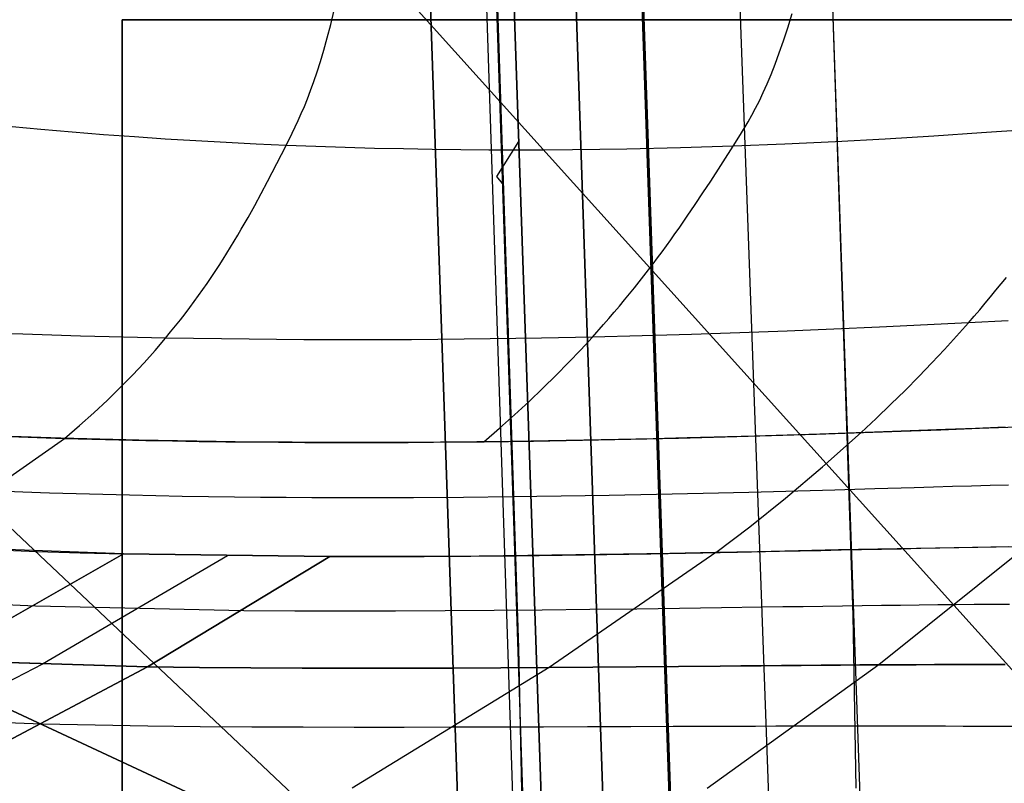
# Model space of a CAD drawing. Header units: millimetres. Extents: x -273 to 273, y -240 to 302.
# Tile 193 of 256: x 241 to 248, y -227 to -221. Entities that reach past the tile are written whole.
import ezdxf

# ---------------------------------------------------------------- set-up
doc = ezdxf.new("R2010")
doc.units = ezdxf.units.MM
doc.header["$MEASUREMENT"] = 0
doc.layers.add('IGES level 1', color=7, linetype='Continuous', true_color=0x3e413d)
doc.layers.add('IGES level 2', color=7, linetype='Continuous', true_color=0x008000)

msp = doc.modelspace()

# ---------------------------------------------------------------- linework, layer by layer
at = {"layer": 'IGES level 1'}
for p, q in [((247.446, -233.4056, 382.1929), (231.1615, 234.5939, 373.3607)), ((244.293, -232.7607, 431.7657), (228.3871, 232.2157, 421.8598)), ((228.3871, 232.2157, 421.8598), (244.293, -232.7607, 431.7657)), ((245.4206, -232.7297, 431.4044), (229.5311, 232.2468, 421.4943)), ((229.5311, 232.2468, 421.4943), (245.4206, -232.7298, 431.4044)), ((245.9353, -232.7345, 430.3349), (230.0401, 232.2411, 420.4221)), ((245.9359, -232.7348, 430.3192), (230.0406, 232.2408, 420.4063)), ((230.0406, 232.2408, 420.4063), (245.9359, -232.7348, 430.3192)), ((245.947, -232.7397, 429.9669), (230.0496, 232.2595, 420.031)), ((245.8304, -208.2572, 218.2998), (246.5979, -229.4151, 218.5699)), ((239.3349, -216.2676, 430.9973), (253.4763, -231.9527, 6)), ((241.5, -234.291), (241.5, -221.291)), ((241.5, -221.291), (241.5, -221.291, 6)), ((241.5, -221.291, 6), (241.5, -234.291, 6)), ((241.5, -234.291, 3), (241.5, -221.291, 3)), ((241.5, -221.291), (252.5, -221.291)), ((252.5, -221.291, 6), (241.5, -221.291, 6)), ((241.5, -221.291, 6), (241.5, -221.291)), ((241.5, -221.291, 3), (252.5, -221.291, 3)), ((252.5, -221.291, 6), (241.5, -221.291, 6)), ((241.5, -221.291, 6), (241.5, -234.291, 6)), ((241.5, -234.291), (241.5, -221.291)), ((241.5, -221.291), (252.5, -221.291)), ((247, -221.291), (247, -221.291, 6)), ((239.6085, -224.2707, 431.1656), (243.5856, -228.0175, 311.1354)), ((253.5027, -232.6225, 6), (239.6745, -226.2039, 431.2063)), ((239.6745, -226.2039, 431.2063), (253.5027, -232.6225, 6))]:
    msp.add_line(p, q, dxfattribs=at)
at = {"layer": 'IGES level 2', "color": 31, "true_color": 0xfabe47}
for p, q in [((244.9412, -232.7709, 431.8287), (229.0835, 231.1245, 421.9519)), ((229.0835, 231.1245, 421.9519), (244.9412, -232.7709, 431.8287)), ((244.6122, -227.2886, 451.6762), (229.6866, 222.7424, 442.1528)), ((229.6875, 222.7215, 442.1536), (244.5808, -226.1693, 451.6539)), ((230.5344, 198.1727, 432.6643), (244.6126, -229.7177, 441.7388)), ((247.1785, -225.9133, 515.6231), (246.9157, -218.0275, 515.0538)), ((243.1208, -221.3286, 598.172), (243.1488, -221.2167, 598.1977)), ((246.6704, -221.3537, 599.6219), (246.7043, -221.2433, 599.6471)), ((243.0934, -221.4318, 598.1466), (243.1208, -221.3286, 598.172)), ((246.6373, -221.4556, 599.5969), (246.6704, -221.3537, 599.6219)), ((243.0667, -221.5269, 598.1215), (243.0934, -221.4318, 598.1466)), ((246.6048, -221.5493, 599.572), (246.6373, -221.4556, 599.5969)), ((243.0405, -221.6147, 598.0966), (243.0667, -221.5269, 598.1215)), ((246.573, -221.6357, 599.5474), (246.6048, -221.5493, 599.572)), ((243.0148, -221.6957, 598.0719), (243.0405, -221.6147, 598.0966)), ((242.9896, -221.7705, 598.0474), (243.0148, -221.6957, 598.0719)), ((246.5417, -221.7153, 599.523), (246.573, -221.6357, 599.5474)), ((242.9647, -221.8397, 598.0231), (242.9896, -221.7705, 598.0474)), ((246.5108, -221.7887, 599.4987), (246.5417, -221.7153, 599.523)), ((242.9403, -221.9039, 597.999), (242.9647, -221.8397, 598.0231)), ((246.4505, -221.9194, 599.4504), (246.4805, -221.8565, 599.4745)), ((246.4805, -221.8565, 599.4745), (246.5108, -221.7887, 599.4987)), ((242.9161, -221.9639, 597.975), (242.9403, -221.9039, 597.999)), ((246.4208, -221.9779, 599.4265), (246.4505, -221.9194, 599.4504)), ((242.8921, -222.0201, 597.9512), (242.9161, -221.9639, 597.975)), ((246.3915, -222.0327, 599.4026), (246.4208, -221.9779, 599.4265)), ((242.8213, -222.1724, 597.8802), (242.8684, -222.0731, 597.9274)), ((242.8684, -222.0731, 597.9274), (242.8921, -222.0201, 597.9512)), ((246.3045, -222.181, 599.3315), (246.3623, -222.0844, 599.3789)), ((246.3623, -222.0844, 599.3789), (246.3915, -222.0327, 599.4026)), ((240.8683, -222.1435, 596.5195), (240.3743, -222.0968, 596.1152)), ((241.3552, -222.1836, 596.8921), (240.8683, -222.1435, 596.5195)), ((248.5389, -222.144, 599.6828), (248.1762, -222.17, 599.6428)), ((241.5961, -222.2012, 597.0669), (241.3552, -222.1836, 596.8921)), ((241.8353, -222.2172, 597.2343), (241.5961, -222.2012, 597.0669)), ((242.0726, -222.2317, 597.3945), (241.8353, -222.2172, 597.2343)), ((242.3083, -222.2448, 597.5475), (242.0726, -222.2317, 597.3945)), ((242.7744, -222.2667, 597.8331), (242.8213, -222.1724, 597.8802)), ((244.411, -222.509, 441.5917), (244.5809, -222.2352, 431.6081)), ((246.2469, -222.2725, 599.2842), (246.3045, -222.181, 599.3315)), ((247.0415, -222.2382, 599.4648), (246.648, -222.2567, 599.3816)), ((247.4274, -222.2174, 599.5352), (247.0415, -222.2382, 599.4648)), ((247.8057, -222.1946, 599.5941), (247.4274, -222.2174, 599.5352)), ((248.1762, -222.17, 599.6428), (247.8057, -222.1946, 599.5941)), ((242.5422, -222.2564, 597.6937), (242.3083, -222.2448, 597.5475)), ((242.7744, -222.2667, 597.8331), (242.5422, -222.2564, 597.6937)), ((242.6312, -222.5461, 597.6886), (242.7744, -222.2667, 597.8331)), ((243.0048, -222.2755, 597.9659), (242.7744, -222.2667, 597.8331)), ((243.2335, -222.2831, 598.0924), (243.0048, -222.2755, 597.9659)), ((243.4604, -222.2894, 598.2126), (243.2335, -222.2831, 598.0924)), ((243.6856, -222.2944, 598.3267), (243.4604, -222.2894, 598.2126)), ((243.9089, -222.2983, 598.4349), (243.6856, -222.2944, 598.3267)), ((244.1305, -222.301, 598.5374), (243.9089, -222.2983, 598.4349)), ((244.3504, -222.3026, 598.6344), (244.1305, -222.301, 598.5374)), ((244.5684, -222.303, 598.7259), (244.3504, -222.3026, 598.6344)), ((244.7846, -222.3025, 598.8122), (244.5684, -222.303, 598.7259)), ((244.999, -222.3009, 598.8935), (244.7846, -222.3025, 598.8122)), ((245.2116, -222.2984, 598.9698), (244.999, -222.3009, 598.8935)), ((245.4223, -222.2949, 599.0415), (245.2116, -222.2984, 598.9698)), ((245.8383, -222.2853, 599.1713), (245.4223, -222.2949, 599.0415)), ((246.2469, -222.2725, 599.2842), (245.8383, -222.2853, 599.1713)), ((246.0722, -222.5443, 599.1383), (246.2469, -222.2725, 599.2842)), ((246.648, -222.2567, 599.3816), (246.2469, -222.2725, 599.2842)), ((242.5819, -222.639, 597.6368), (242.6312, -222.5461, 597.6886)), ((244.4564, -222.5617, 451.5803), (244.411, -222.509, 441.5917)), ((246.0126, -222.635, 599.0856), (246.0722, -222.5443, 599.1383)), ((242.5315, -222.732, 597.5819), (242.5819, -222.639, 597.6368)), ((245.952, -222.7258, 599.0292), (246.0126, -222.635, 599.0856)), ((242.4797, -222.8249, 597.5231), (242.5315, -222.732, 597.5819)), ((245.8901, -222.8169, 598.9685), (245.952, -222.7258, 599.0292)), ((242.4263, -222.9179, 597.4595), (242.4797, -222.8249, 597.5231)), ((245.8267, -222.9082, 598.9024), (245.8901, -222.8169, 598.9685)), ((242.399, -222.9645, 597.4258), (242.4263, -222.9179, 597.4595)), ((245.7943, -222.954, 598.8671), (245.8267, -222.9082, 598.9024)), ((242.3712, -223.011, 597.3905), (242.399, -222.9645, 597.4258)), ((245.7283, -223.0459, 598.7913), (245.7616, -222.9999, 598.8301)), ((245.7616, -222.9999, 598.8301), (245.7943, -222.954, 598.8671)), ((242.314, -223.1042, 597.3152), (242.3428, -223.0576, 597.3537)), ((242.3428, -223.0576, 597.3537), (242.3712, -223.011, 597.3905)), ((245.6945, -223.092, 598.7507), (245.7283, -223.0459, 598.7913)), ((242.2545, -223.1975, 597.2328), (242.2845, -223.1508, 597.2749)), ((242.2845, -223.1508, 597.2749), (242.314, -223.1042, 597.3152)), ((245.6254, -223.1846, 598.6633), (245.6602, -223.1383, 598.708)), ((245.6602, -223.1383, 598.708), (245.6945, -223.092, 598.7507)), ((242.2239, -223.2442, 597.1887), (242.2545, -223.1975, 597.2328)), ((245.5538, -223.2778, 598.567), (245.5899, -223.2312, 598.6163)), ((245.5899, -223.2312, 598.6163), (245.6254, -223.1846, 598.6633)), ((242.1606, -223.3378, 597.0942), (242.1926, -223.291, 597.1425)), ((242.1926, -223.291, 597.1425), (242.2239, -223.2442, 597.1887)), ((245.5171, -223.3246, 598.5152), (245.5538, -223.2778, 598.567)), ((248.3293, -223.3409, 598.7737), (248.3696, -223.2913, 598.8366)), ((242.0946, -223.4316, 596.9906), (242.128, -223.3847, 597.0436)), ((242.128, -223.3847, 597.0436), (242.1606, -223.3378, 597.0942)), ((245.4417, -223.4187, 598.404), (245.4798, -223.3716, 598.461)), ((245.4798, -223.3716, 598.461), (245.5171, -223.3246, 598.5152)), ((248.2469, -223.4409, 598.6383), (248.2884, -223.3908, 598.7076)), ((248.2884, -223.3908, 598.7076), (248.3293, -223.3409, 598.7737)), ((242.0604, -223.4786, 596.9352), (242.0946, -223.4316, 596.9906)), ((245.3633, -223.5136, 598.2817), (245.4029, -223.4661, 598.3443)), ((245.4029, -223.4661, 598.3443), (245.4417, -223.4187, 598.404)), ((248.2046, -223.4912, 598.5656), (248.2469, -223.4409, 598.6383)), ((241.9897, -223.5728, 596.8166), (242.0255, -223.5256, 596.8772)), ((242.0255, -223.5256, 596.8772), (242.0604, -223.4786, 596.9352)), ((245.323, -223.5613, 598.2161), (245.3633, -223.5136, 598.2817)), ((248.118, -223.5925, 598.4096), (248.1617, -223.5417, 598.4894)), ((248.1617, -223.5417, 598.4894), (248.2046, -223.4912, 598.5656)), ((241.9157, -223.6672, 596.687), (241.9532, -223.62, 596.7532)), ((241.9532, -223.62, 596.7532), (241.9897, -223.5728, 596.8166)), ((245.2399, -223.6573, 598.0754), (245.2819, -223.6092, 598.1474)), ((245.2819, -223.6092, 598.1474), (245.323, -223.5613, 598.2161)), ((248.0736, -223.6435, 598.326), (248.118, -223.5925, 598.4096)), ((241.8774, -223.7146, 596.6178), (241.9157, -223.6672, 596.687)), ((245.1534, -223.7543, 597.9215), (245.2399, -223.6573, 598.0754)), ((247.0286, -223.6925, 598.2463), (246.6666, -223.7073, 598.204)), ((247.3839, -223.6769, 598.2799), (247.0286, -223.6925, 598.2463)), ((248.0736, -223.6435, 598.326), (247.3839, -223.6769, 598.2799)), ((247.9823, -223.7462, 598.1471), (248.0736, -223.6435, 598.326)), ((248.3822, -223.6273, 598.3395), (248.0736, -223.6435, 598.326)), ((240.7302, -223.7324, 595.8122), (240.5046, -223.7244, 595.6448)), ((240.9544, -223.7397, 595.9726), (240.7302, -223.7324, 595.8122)), ((241.1773, -223.7463, 596.1259), (240.9544, -223.7397, 595.9726)), ((241.3989, -223.7522, 596.2724), (241.1773, -223.7463, 596.1259)), ((241.6191, -223.7575, 596.4122), (241.3989, -223.7522, 596.2724)), ((241.8381, -223.762, 596.5455), (241.6191, -223.7575, 596.4122)), ((241.7567, -223.8572, 596.3914), (241.8381, -223.762, 596.5455)), ((241.8381, -223.762, 596.5455), (241.8774, -223.7146, 596.6178)), ((242.0557, -223.7659, 596.6724), (241.8381, -223.762, 596.5455)), ((242.2721, -223.7691, 596.7932), (242.0557, -223.7659, 596.6724)), ((242.4871, -223.7717, 596.9078), (242.2721, -223.7691, 596.7932)), ((242.7007, -223.7737, 597.0166), (242.4871, -223.7717, 596.9078)), ((243.9533, -223.7731, 597.5547), (243.748, -223.7745, 597.4779)), ((244.157, -223.7711, 597.6268), (243.9533, -223.7731, 597.5547)), ((244.3593, -223.7686, 597.6943), (244.157, -223.7711, 597.6268)), ((244.5601, -223.7657, 597.7574), (244.3593, -223.7686, 597.6943)), ((244.7594, -223.7623, 597.8161), (244.5601, -223.7657, 597.7574)), ((245.1534, -223.7543, 597.9215), (244.7594, -223.7623, 597.8161)), ((245.0632, -223.8521, 597.7534), (245.1534, -223.7543, 597.9215)), ((245.5413, -223.7446, 598.0117), (245.1534, -223.7543, 597.9215)), ((245.9228, -223.7334, 598.088), (245.5413, -223.7446, 598.0117)), ((246.298, -223.7209, 598.1516), (245.9228, -223.7334, 598.088)), ((246.6666, -223.7073, 598.204), (246.298, -223.7209, 598.1516)), ((247.8878, -223.8499, 597.9518), (247.9823, -223.7462, 598.1471)), ((242.913, -223.775, 597.1197), (242.7007, -223.7737, 597.0166)), ((243.1238, -223.7757, 597.2172), (242.913, -223.775, 597.1197)), ((243.3333, -223.7759, 597.3093), (243.1238, -223.7757, 597.2172)), ((243.5414, -223.7755, 597.3961), (243.3333, -223.7759, 597.3093)), ((243.748, -223.7745, 597.4779), (243.5414, -223.7755, 597.3961)), ((247.7897, -223.9547, 597.7392), (247.8878, -223.8499, 597.9518)), ((241.6711, -223.9529, 596.2239), (241.7567, -223.8572, 596.3914)), ((244.9692, -223.951, 597.5702), (245.0632, -223.8521, 597.7534)), ((241.5811, -224.049, 596.0419), (241.6711, -223.9529, 596.2239)), ((244.871, -224.0509, 597.3711), (244.9692, -223.951, 597.5702)), ((247.688, -224.0606, 597.5082), (247.7897, -223.9547, 597.7392)), ((241.4864, -224.1458, 595.8448), (241.5811, -224.049, 596.0419)), ((244.7685, -224.1518, 597.1551), (244.871, -224.0509, 597.3711)), ((247.5824, -224.1677, 597.258), (247.688, -224.0606, 597.5082)), ((241.3866, -224.2433, 595.6315), (241.4864, -224.1458, 595.8448)), ((244.6613, -224.2538, 596.9214), (244.7685, -224.1518, 597.1551)), ((247.4727, -224.2758, 596.9875), (247.5824, -224.1677, 597.258)), ((241.2814, -224.3415, 595.4012), (241.3866, -224.2433, 595.6315)), ((244.5494, -224.357, 596.6691), (244.6613, -224.2538, 596.9214)), ((247.3588, -224.3851, 596.6959), (247.4727, -224.2758, 596.9875)), ((241.1705, -224.4406, 595.153), (241.2814, -224.3415, 595.4012)), ((244.4324, -224.4613, 596.3974), (244.5494, -224.357, 596.6691)), ((247.2404, -224.4957, 596.3821), (247.3588, -224.3851, 596.6959)), ((241.0536, -224.5407, 594.886), (241.1705, -224.4406, 595.153)), ((244.3102, -224.5668, 596.1053), (244.4324, -224.4613, 596.3974)), ((248.3607, -224.4545, 596.3412), (248.1302, -224.4631, 596.3595)), ((248.1597, -224.4619, 596.3579), (248.3074, -224.4565, 596.3463)), ((248.3074, -224.4565, 596.3463), (248.4533, -224.4511, 596.3318)), ((240.7177, -224.5297, 594.6908), (240.4098, -224.5188, 594.5)), ((240.6285, -224.5271, 594.6367), (240.8415, -224.5342, 594.7644)), ((241.024, -224.5394, 594.8691), (240.7177, -224.5297, 594.6908)), ((240.8415, -224.5342, 594.7644), (241.0536, -224.5407, 594.886)), ((245.8907, -224.5372, 596.3285), (245.6256, -224.5437, 596.3046)), ((245.8221, -224.5389, 596.3228), (246.1859, -224.5292, 596.3494)), ((246.4118, -224.5227, 596.3617), (245.8907, -224.5372, 596.3285)), ((246.1859, -224.5292, 596.3494), (246.5437, -224.5187, 596.3674)), ((246.9201, -224.5066, 596.3784), (246.4118, -224.5227, 596.3617)), ((246.5437, -224.5187, 596.3674), (246.8953, -224.5074, 596.3779)), ((246.8953, -224.5074, 596.3779), (247.553, -224.4845, 596.3811)), ((247.415, -224.4895, 596.3819), (246.9201, -224.5066, 596.3784)), ((246.9418, -224.7606, 595.5417), (247.2404, -224.4957, 596.3821)), ((247.8956, -224.4718, 596.3717), (247.415, -224.4895, 596.3819)), ((247.553, -224.4845, 596.3811), (247.8595, -224.4731, 596.3737)), ((247.8595, -224.4731, 596.3737), (248.1597, -224.4619, 596.3579)), ((248.1302, -224.4631, 596.3595), (247.8956, -224.4718, 596.3717)), ((239.8636, -225.3767, 591.9814), (241.0536, -224.5407, 594.886)), ((241.3286, -224.5479, 595.035), (241.024, -224.5394, 594.8691)), ((241.0536, -224.5407, 594.886), (241.2649, -224.5465, 595.0016)), ((241.2649, -224.5465, 595.0016), (241.4753, -224.5517, 595.1111)), ((241.6313, -224.555, 595.1888), (241.3286, -224.5479, 595.035)), ((241.4753, -224.5517, 595.1111), (241.6847, -224.5562, 595.2149)), ((241.932, -224.5608, 595.3307), (241.6313, -224.555, 595.1888)), ((241.6847, -224.5562, 595.2149), (241.8931, -224.5602, 595.3131)), ((241.8931, -224.5602, 595.3131), (242.1005, -224.5636, 595.4057)), ((242.2306, -224.5654, 595.4613), (241.932, -224.5608, 595.3307)), ((242.1005, -224.5636, 595.4057), (242.307, -224.5664, 595.493)), ((242.5269, -224.5688, 595.5808), (242.2306, -224.5654, 595.4613)), ((242.307, -224.5664, 595.493), (242.5124, -224.5686, 595.5751)), ((242.5124, -224.5686, 595.5751), (242.7167, -224.5703, 595.6522)), ((242.8211, -224.571, 595.6898), (242.5269, -224.5688, 595.5808)), ((242.7167, -224.5703, 595.6522), (242.9199, -224.5715, 595.7244)), ((243.113, -224.5722, 595.7889), (242.8211, -224.571, 595.6898)), ((242.9199, -224.5715, 595.7244), (243.122, -224.5722, 595.7918)), ((243.4025, -224.5724, 595.8783), (243.113, -224.5722, 595.7889)), ((243.122, -224.5722, 595.7918), (243.323, -224.5724, 595.8546)), ((243.323, -224.5724, 595.8546), (243.5229, -224.5721, 595.913)), ((243.6896, -224.5716, 595.9587), (243.4025, -224.5724, 595.8783)), ((243.5229, -224.5721, 595.913), (243.7215, -224.5714, 595.9672)), ((243.9742, -224.5699, 596.0305), (243.6896, -224.5716, 595.9587)), ((243.7215, -224.5714, 595.9672), (243.919, -224.5703, 596.0171)), ((243.919, -224.5703, 596.0171), (244.3102, -224.5668, 596.1053)), ((244.2563, -224.5674, 596.094), (243.9742, -224.5699, 596.0305)), ((244.5357, -224.564, 596.1498), (244.2563, -224.5674, 596.094)), ((244.3102, -224.5668, 596.1053), (244.6963, -224.5617, 596.1787)), ((244.8124, -224.5599, 596.1983), (244.5357, -224.564, 596.1498)), ((244.6963, -224.5617, 596.1787), (245.0771, -224.5553, 596.2386)), ((245.0863, -224.5552, 596.24), (244.8124, -224.5599, 596.1983)), ((245.0771, -224.5553, 596.2386), (245.4524, -224.5477, 596.2863)), ((245.3574, -224.5497, 596.2752), (245.0863, -224.5552, 596.24)), ((245.6256, -224.5437, 596.3046), (245.3574, -224.5497, 596.2752)), ((245.4524, -224.5477, 596.2863), (245.8221, -224.5389, 596.3228)), ((246.654, -225.0042, 594.6912), (246.9418, -224.7606, 595.5417)), ((247.8024, -224.9194, 594.809), (247.6523, -224.9237, 594.8265)), ((247.9509, -224.9152, 594.7887), (247.8024, -224.9194, 594.809)), ((248.0977, -224.911, 594.7654), (247.9509, -224.9152, 594.7887)), ((248.2427, -224.9071, 594.7389), (248.0977, -224.911, 594.7654)), ((248.386, -224.9032, 594.7088), (248.2427, -224.9071, 594.7389)), ((240.7286, -224.9584, 593.7223), (240.5196, -224.9507, 593.615)), ((240.9369, -224.9654, 593.8238), (240.7286, -224.9584, 593.7223)), ((241.1445, -224.9717, 593.9197), (240.9369, -224.9654, 593.8238)), ((241.3513, -224.9773, 594.01), (241.1445, -224.9717, 593.9197)), ((241.5574, -224.9824, 594.0949), (241.3513, -224.9773, 594.01)), ((241.7626, -224.9868, 594.1746), (241.5574, -224.9824, 594.0949)), ((241.967, -224.9906, 594.2492), (241.7626, -224.9868, 594.1746)), ((242.1705, -224.9938, 594.3189), (241.967, -224.9906, 594.2492)), ((242.3731, -224.9965, 594.3837), (242.1705, -224.9938, 594.3189)), ((242.5748, -224.9987, 594.4439), (242.3731, -224.9965, 594.3837)), ((244.5342, -224.9951, 594.8221), (244.1513, -224.999, 594.7755)), ((244.9121, -224.9899, 594.8565), (244.5342, -224.9951, 594.8221)), ((245.2847, -224.9836, 594.8799), (244.9121, -224.9899, 594.8565)), ((245.652, -224.9763, 594.8935), (245.2847, -224.9836, 594.8799)), ((246.0136, -224.9682, 594.8985), (245.652, -224.9763, 594.8935)), ((246.3694, -224.9595, 594.8959), (246.0136, -224.9682, 594.8985)), ((247.0359, -224.9415, 594.8738), (246.3694, -224.9595, 594.8959)), ((247.3471, -224.9325, 594.8542), (247.0359, -224.9415, 594.8738)), ((247.6523, -224.9237, 594.8265), (247.3471, -224.9325, 594.8542)), ((242.7755, -225.0003, 594.4996), (242.5748, -224.9987, 594.4439)), ((242.9752, -225.0014, 594.551), (242.7755, -225.0003, 594.4996)), ((243.174, -225.0021, 594.5981), (242.9752, -225.0014, 594.551)), ((243.3716, -225.0023, 594.6411), (243.174, -225.0021, 594.5981)), ((243.5682, -225.0021, 594.6802), (243.3716, -225.0023, 594.6411)), ((243.7637, -225.0014, 594.7156), (243.5682, -225.0021, 594.6802)), ((244.1513, -224.999, 594.7755), (243.7637, -225.0014, 594.7156)), ((246.3772, -225.2262, 593.8311), (246.654, -225.0042, 594.6912)), ((246.1117, -225.4264, 592.9622), (246.3772, -225.2262, 593.8311)), ((241.5121, -225.4368, 592.6067), (239.8638, -225.3767, 591.9816)), ((240.057, -226.2641, 588.5739), (241.5121, -225.4368, 592.6067)), ((241.5121, -225.4368, 592.6067), (240.057, -226.2641, 588.5739)), ((240.5099, -225.4056, 592.2654), (240.8399, -225.4176, 592.3906)), ((240.8399, -225.4176, 592.3906), (241.1741, -225.428, 592.5044)), ((242.3199, -225.4513, 592.8016), (240.8826, -226.2939, 588.6799)), ((241.1741, -225.428, 592.5044), (241.5121, -225.4368, 592.6067)), ((243.1138, -225.4574, 592.9303), (241.5121, -225.4368, 592.6067)), ((241.5121, -225.4368, 592.6067), (243.1138, -225.4574, 592.9303)), ((243.8474, -225.4567, 592.9989), (244.2084, -225.4544, 593.0164)), ((244.2748, -225.4538, 593.0186), (243.8921, -225.4564, 593.0016)), ((244.2084, -225.4544, 593.0164), (244.5653, -225.451, 593.0242)), ((244.6529, -225.45, 593.0245), (244.2748, -225.4538, 593.0186)), ((244.5653, -225.451, 593.0242), (244.9177, -225.4467, 593.0229)), ((245.026, -225.4451, 593.0207), (244.6529, -225.45, 593.0245)), ((246.1125, -225.4264, 592.9618), (244.8175, -226.3184, 588.4163)), ((244.9177, -225.4467, 593.0229), (245.2656, -225.4416, 593.0137)), ((245.3939, -225.4395, 593.0082), (245.026, -225.4451, 593.0207)), ((245.2656, -225.4416, 593.0137), (245.6087, -225.4358, 592.9975)), ((245.7561, -225.4332, 592.9882), (245.3939, -225.4395, 593.0082)), ((245.6087, -225.4358, 592.9975), (246.2795, -225.4231, 592.9475)), ((246.1125, -225.4264, 592.9618), (245.7561, -225.4332, 592.9882)), ((246.4359, -225.4199, 592.9324), (246.1125, -225.4264, 592.9618)), ((246.2795, -225.4231, 592.9475), (246.6068, -225.4164, 592.9142)), ((246.7536, -225.4133, 592.8967), (246.4359, -225.4199, 592.9324)), ((246.6068, -225.4164, 592.9142), (246.9282, -225.4096, 592.8736)), ((247.0656, -225.4068, 592.8531), (246.7536, -225.4133, 592.8967)), ((246.9282, -225.4096, 592.8736), (247.0866, -225.4063, 592.8498)), ((247.2192, -225.4035, 592.8277), (247.0656, -225.4068, 592.8531)), ((247.0866, -225.4063, 592.8498), (247.2433, -225.403, 592.8234)), ((247.3713, -225.4004, 592.7996), (247.2192, -225.4035, 592.8277)), ((247.2433, -225.403, 592.8234), (247.3983, -225.3998, 592.7942)), ((247.5217, -225.3973, 592.7686), (247.3713, -225.4004, 592.7996)), ((248.5251, -225.3796, 592.452), (247.3788, -226.2983, 587.6123)), ((247.3983, -225.3998, 592.7942), (247.5517, -225.3967, 592.7619)), ((247.6704, -225.3943, 592.7346), (247.5217, -225.3973, 592.7686)), ((247.5517, -225.3967, 592.7619), (247.7033, -225.3937, 592.7264)), ((247.8174, -225.3915, 592.6971), (247.6704, -225.3943, 592.7346)), ((247.7033, -225.3937, 592.7264), (247.853, -225.3908, 592.6873)), ((247.9626, -225.3888, 592.6561), (247.8174, -225.3915, 592.6971)), ((247.853, -225.3908, 592.6873), (248.0009, -225.3881, 592.6444)), ((248.1061, -225.3862, 592.6113), (247.9626, -225.3888, 592.6561)), ((248.0009, -225.3881, 592.6444), (248.1469, -225.3855, 592.5975)), ((248.2477, -225.3838, 592.5625), (248.1061, -225.3862, 592.6113)), ((248.1469, -225.3855, 592.5975), (248.291, -225.3831, 592.5463)), ((248.3873, -225.3816, 592.5095), (248.2477, -225.3838, 592.5625)), ((248.291, -225.3831, 592.5463), (248.433, -225.3809, 592.4907)), ((241.6982, -226.3127, 588.7219), (243.1138, -225.4574, 592.9303)), ((243.1138, -225.4574, 592.9303), (241.6982, -226.3127, 588.7219)), ((243.5049, -225.4577, 592.9726), (243.1138, -225.4574, 592.9303)), ((243.1138, -225.4574, 592.9303), (243.4825, -225.4577, 592.9705)), ((243.4825, -225.4577, 592.9705), (243.8474, -225.4567, 592.9989)), ((243.8921, -225.4564, 593.0016), (243.5049, -225.4577, 592.9726)), ((240.8285, -225.8441, 590.7488), (239.1728, -225.7651, 590.2092)), ((247.5461, -225.8367, 590.4053), (247.3982, -225.8385, 590.4582)), ((247.6923, -225.8349, 590.3487), (247.5461, -225.8367, 590.4053)), ((247.8366, -225.8334, 590.288), (247.6923, -225.8349, 590.3487)), ((247.979, -225.8319, 590.223), (247.8366, -225.8334, 590.288)), ((248.1195, -225.8307, 590.1537), (247.979, -225.8319, 590.223)), ((248.258, -225.8296, 590.0796), (248.1195, -225.8307, 590.1537)), ((248.3945, -225.8287, 590.0007), (248.258, -225.8296, 590.0796)), ((242.4465, -225.8778, 590.992), (240.8285, -225.8441, 590.7488)), ((242.8429, -225.8808, 591.0147), (242.4465, -225.8778, 590.992)), ((243.2358, -225.8821, 591.0243), (242.8429, -225.8808, 591.0147)), ((243.6247, -225.8818, 591.0219), (243.2358, -225.8821, 591.0243)), ((244.0093, -225.8802, 591.0087), (243.6247, -225.8818, 591.0219)), ((244.3894, -225.8776, 590.9856), (244.0093, -225.8802, 591.0087)), ((244.7645, -225.874, 590.9539), (244.3894, -225.8776, 590.9856)), ((245.1344, -225.8698, 590.9146), (244.7645, -225.874, 590.9539)), ((245.4987, -225.8651, 590.8689), (245.1344, -225.8698, 590.9146)), ((245.8296, -225.8605, 590.8215), (245.4987, -225.8651, 590.8689)), ((246.1553, -225.8559, 590.7678), (245.8296, -225.8605, 590.8215)), ((246.4753, -225.8513, 590.7064), (246.1553, -225.8559, 590.7678)), ((246.6331, -225.849, 590.6722), (246.4753, -225.8513, 590.7064)), ((246.7894, -225.8467, 590.6354), (246.6331, -225.849, 590.6722)), ((246.9441, -225.8446, 590.5958), (246.7894, -225.8467, 590.6354)), ((247.0971, -225.8425, 590.5532), (246.9441, -225.8446, 590.5958)), ((247.2485, -225.8404, 590.5074), (247.0971, -225.8425, 590.5532)), ((247.2024, -227.2548, 515.753), (247.1785, -225.9133, 515.6231)), ((247.3982, -225.8385, 590.4582), (247.2485, -225.8404, 590.5074)), ((244.5808, -226.1693, 451.6539), (244.6525, -229.7703, 451.7213)), ((240.8826, -226.2939, 588.6799), (239.154, -227.1781, 583.3351)), ((240.057, -226.2641, 588.5739), (241.6982, -226.3127, 588.7219)), ((241.6982, -226.3127, 588.7219), (240.057, -226.2641, 588.5739)), ((247.5249, -226.2975, 587.5345), (247.669, -226.2969, 587.4524)), ((247.669, -226.2969, 587.4524), (247.5249, -226.2975, 587.5345)), ((247.669, -226.2969, 587.4524), (247.8113, -226.2964, 587.3657)), ((247.8113, -226.2964, 587.3657), (247.669, -226.2969, 587.4524)), ((247.8113, -226.2964, 587.3657), (247.9515, -226.296, 587.2743)), ((247.9515, -226.296, 587.2743), (247.8113, -226.2964, 587.3657)), ((247.9515, -226.296, 587.2743), (248.0896, -226.2958, 587.1779)), ((248.0896, -226.2958, 587.1779), (247.9515, -226.296, 587.2743)), ((248.0896, -226.2958, 587.1779), (248.2257, -226.2957, 587.0764)), ((248.2257, -226.2957, 587.0764), (248.0896, -226.2958, 587.1779)), ((248.2257, -226.2957, 587.0764), (248.3596, -226.2958, 586.9697)), ((248.3596, -226.2958, 586.9697), (248.2257, -226.2957, 587.0764)), ((241.6982, -226.3127, 588.7219), (240.0019, -227.2116, 583.2631)), ((240.0019, -227.2116, 583.2631), (241.6982, -226.3127, 588.7219)), ((241.6982, -226.3127, 588.7219), (242.1016, -226.3185, 588.7215)), ((242.1016, -226.3185, 588.7215), (241.6982, -226.3127, 588.7219)), ((242.1016, -226.3185, 588.7215), (242.5018, -226.3224, 588.7082)), ((242.5018, -226.3224, 588.7082), (242.1016, -226.3185, 588.7215)), ((242.5018, -226.3224, 588.7082), (242.8986, -226.3246, 588.683)), ((242.8986, -226.3246, 588.683), (242.5018, -226.3224, 588.7082)), ((242.8986, -226.3246, 588.683), (243.2915, -226.3253, 588.6469)), ((243.2915, -226.3253, 588.6469), (242.8986, -226.3246, 588.683)), ((244.8175, -226.3184, 588.4163), (243.2873, -227.2543, 582.5246)), ((243.2915, -226.3253, 588.6469), (243.6802, -226.3248, 588.6012)), ((243.6802, -226.3248, 588.6012), (243.2915, -226.3253, 588.6469)), ((243.6802, -226.3248, 588.6012), (244.0643, -226.3233, 588.5468)), ((244.0643, -226.3233, 588.5468), (243.6802, -226.3248, 588.6012)), ((244.0643, -226.3233, 588.5468), (244.4435, -226.3211, 588.4848)), ((244.4435, -226.3211, 588.4848), (244.0643, -226.3233, 588.5468)), ((244.4435, -226.3211, 588.4848), (244.8175, -226.3184, 588.4163)), ((244.8175, -226.3184, 588.4163), (244.4435, -226.3211, 588.4848)), ((244.8175, -226.3184, 588.4163), (245.1577, -226.3158, 588.3479)), ((245.1577, -226.3158, 588.3479), (244.8175, -226.3184, 588.4163)), ((245.1577, -226.3158, 588.3479), (245.4928, -226.313, 588.2733)), ((245.4928, -226.313, 588.2733), (245.1577, -226.3158, 588.3479)), ((245.4928, -226.313, 588.2733), (245.8226, -226.3102, 588.1911)), ((245.8226, -226.3102, 588.1911), (245.4928, -226.313, 588.2733)), ((245.8226, -226.3102, 588.1911), (246.1467, -226.3074, 588.0997)), ((246.1467, -226.3074, 588.0997), (245.8226, -226.3102, 588.1911)), ((247.3788, -226.2983, 587.6123), (246.0438, -227.2588, 581.3524)), ((246.1467, -226.3074, 588.0997), (246.3064, -226.306, 588.0501)), ((246.3064, -226.306, 588.0501), (246.1467, -226.3074, 588.0997)), ((246.3064, -226.306, 588.0501), (246.4646, -226.3047, 587.9977)), ((246.4646, -226.3047, 587.9977), (246.3064, -226.306, 588.0501)), ((246.4646, -226.3047, 587.9977), (246.6213, -226.3035, 587.9422)), ((246.6213, -226.3035, 587.9422), (246.4646, -226.3047, 587.9977)), ((246.6213, -226.3035, 587.9422), (246.7762, -226.3023, 587.8834)), ((246.7762, -226.3023, 587.8834), (246.6213, -226.3035, 587.9422)), ((246.7762, -226.3023, 587.8834), (246.9295, -226.3012, 587.8213)), ((246.9295, -226.3012, 587.8213), (246.7762, -226.3023, 587.8834)), ((246.9295, -226.3012, 587.8213), (247.0811, -226.3001, 587.7555)), ((247.0811, -226.3001, 587.7555), (246.9295, -226.3012, 587.8213)), ((247.0811, -226.3001, 587.7555), (247.2308, -226.2992, 587.6859)), ((247.2308, -226.2992, 587.6859), (247.0811, -226.3001, 587.7555)), ((247.2308, -226.2992, 587.6859), (247.3788, -226.2983, 587.6123)), ((247.3788, -226.2983, 587.6123), (247.2308, -226.2992, 587.6859)), ((247.3788, -226.2983, 587.6123), (247.5249, -226.2975, 587.5345)), ((247.5249, -226.2975, 587.5345), (247.3788, -226.2983, 587.6123)), ((240.8797, -226.7584, 586.1392), (239.2102, -226.6937, 586.1005)), ((241.2914, -226.7672, 586.1125), (240.8797, -226.7584, 586.1392)), ((241.7004, -226.7739, 586.0731), (241.2914, -226.7672, 586.1125)), ((242.1064, -226.7785, 586.0219), (241.7004, -226.7739, 586.0731)), ((242.509, -226.7816, 585.9601), (242.1064, -226.7785, 586.0219)), ((242.9077, -226.7832, 585.8886), (242.509, -226.7816, 585.9601)), ((243.3023, -226.7837, 585.8086), (242.9077, -226.7832, 585.8886)), ((243.6924, -226.7835, 585.721), (243.3023, -226.7837, 585.8086)), ((244.0776, -226.7828, 585.627), (243.6924, -226.7835, 585.721)), ((244.4284, -226.7819, 585.535), (244.0776, -226.7828, 585.627)), ((244.7744, -226.7809, 585.437), (244.4284, -226.7819, 585.535)), ((245.1153, -226.7798, 585.3317), (244.7744, -226.7809, 585.437)), ((245.4508, -226.7787, 585.2176), (245.1153, -226.7798, 585.3317)), ((245.7806, -226.7776, 585.0934), (245.4508, -226.7787, 585.2176)), ((245.9431, -226.7771, 585.0271), (245.7806, -226.7776, 585.0934)), ((246.1042, -226.7766, 584.9578), (245.9431, -226.7771, 585.0271)), ((246.2635, -226.7761, 584.8853), (246.1042, -226.7766, 584.9578)), ((246.4213, -226.7757, 584.8094), (246.2635, -226.7761, 584.8853)), ((246.5773, -226.7754, 584.73), (246.4213, -226.7757, 584.8094)), ((246.7315, -226.7751, 584.6468), (246.5773, -226.7754, 584.73)), ((246.884, -226.7748, 584.5598), (246.7315, -226.7751, 584.6468)), ((247.0346, -226.7746, 584.4687), (246.884, -226.7748, 584.5598)), ((247.1833, -226.7745, 584.3734), (247.0346, -226.7746, 584.4687)), ((247.3301, -226.7745, 584.2738), (247.1833, -226.7745, 584.3734)), ((247.4748, -226.7746, 584.1695), (247.3301, -226.7745, 584.2738)), ((247.6176, -226.7747, 584.0606), (247.4748, -226.7746, 584.1695)), ((247.7582, -226.775, 583.9467), (247.6176, -226.7747, 584.0606)), ((247.8968, -226.7753, 583.8278), (247.7582, -226.775, 583.9467)), ((248.0331, -226.7758, 583.7037), (247.8968, -226.7753, 583.8278)), ((248.1672, -226.7764, 583.5741), (248.0331, -226.7758, 583.7037)), ((248.2991, -226.7771, 583.4391), (248.1672, -226.7764, 583.5741)), ((248.4286, -226.778, 583.2982), (248.2991, -226.7771, 583.4391))]:
    msp.add_line(p, q, dxfattribs=at)

doc.saveas('drawing.dxf')
